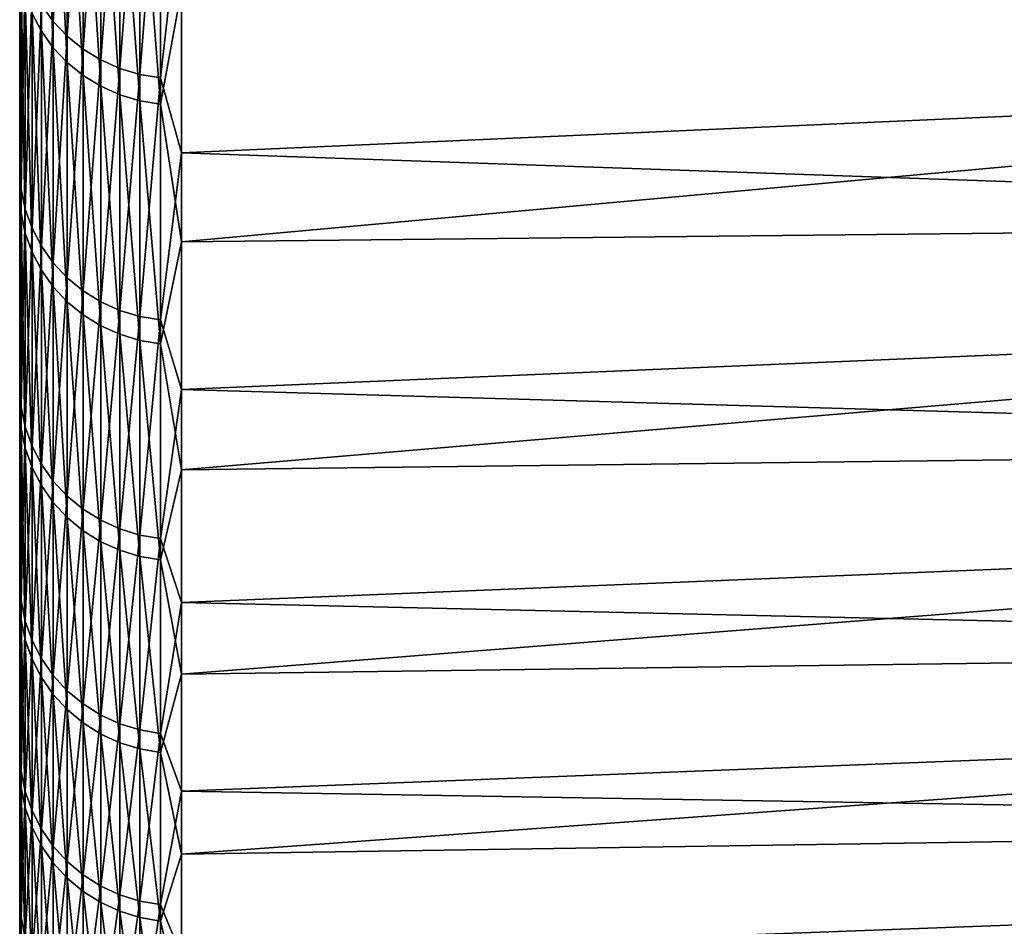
# Model space of a CAD drawing. Header units: metres. Extents: x -2 to 78, y -85 to 85.
# Tile 2 of 256: x -1.5 to 1.62, y -83.41 to -80.53. Entities that reach past the tile are written whole.
import ezdxf

# ---------------------------------------------------------------- set-up
doc = ezdxf.new("R2010")
doc.units = ezdxf.units.M
doc.layers.add('solid_20004802', color=7, linetype='CONTINUOUS')

msp = doc.modelspace()

# ---------------------------------------------------------------- linework, layer by layer
at = {"layer": 'solid_20004802'}
for points in [[(-1.5, 83.258568, 6), (-1.5, -84.275047, 6.163754), (-1.5, 84.064049, 8.574336)], [(-1.5, -84.047867, 8.731274), (-1.5, 83.762627, 11.13998), (-1.5, 84.064049, 8.574336)], [(-1.5, -84.275047, 6.163754), (-1.5, -84.047867, 8.731274), (-1.5, 84.064049, 8.574336)], [(-1.5, 84.063683, -8.577851), (-1.5, -84.233299, -6.710284), (-1.5, 83.258568, -6)], [(-1.5, 84.063683, -8.577851), (-1.5, -83.989441, -9.276398), (-1.5, -84.233299, -6.710284)], [(-1.5, 84.063683, -8.577851), (-1.5, 83.761658, -11.147238), (-1.5, -83.989441, -9.276398)], [(-1.5, -83.7425, 11.290233), (-1.5, 83.382469, 13.698088), (-1.5, 83.762627, 11.13998)], [(-1.5, -84.047867, 8.731274), (-1.5, -83.7425, 11.290233), (-1.5, 83.762627, 11.13998)], [(-1.5, 83.761658, -11.147238), (-1.5, -83.667503, -11.833186), (-1.5, -83.989441, -9.276398)], [(-1.5, 83.761658, -11.147238), (-1.5, 83.380692, -13.708941), (-1.5, -83.667503, -11.833186)], [(-1.5, -84.485718, -1.562456), (-1.5, 83.465836, -1.201142), (-1.5, 83.396744, -3.601473)], [(-1.5, -84.494072, 1.014369), (-1.5, 83.465836, 1.201142), (-1.5, 83.465836, -1.201142)], [(-1.5, -84.485718, -1.562456), (-1.5, -84.494072, 1.014369), (-1.5, 83.465836, -1.201142)], [(-1.5, -84.42382, 3.591127), (-1.5, 83.396744, 3.601473), (-1.5, 83.465836, 1.201142)], [(-1.5, -84.494072, 1.014369), (-1.5, -84.42382, 3.591127), (-1.5, 83.465836, 1.201142)], [(-1.5, -84.398743, -4.138745), (-1.5, 83.396744, -3.601473), (-1.5, 83.258568, -6)], [(-1.5, -84.275047, 6.163754), (-1.5, 83.258568, 6), (-1.5, 83.396744, 3.601473)], [(-1.5, -84.398743, -4.138745), (-1.5, -84.485718, -1.562456), (-1.5, 83.396744, -3.601473)], [(-1.5, -84.42382, 3.591127), (-1.5, -84.275047, 6.163754), (-1.5, 83.396744, 3.601473)], [(-1.5, -83.359253, 13.838844), (-1.5, 82.924355, 16.242805), (-1.5, 83.382469, 13.698088)], [(-1.5, -83.7425, 11.290233), (-1.5, -83.359253, 13.838844), (-1.5, 83.382469, 13.698088)], [(-1.5, 83.380692, -13.708941), (-1.5, -83.2677, -14.379457), (-1.5, -83.667503, -11.833186)], [(-1.5, 83.380692, -13.708941), (-1.5, 82.92157, -16.257021), (-1.5, -83.2677, -14.379457)], [(-1.5, -84.233299, -6.710284), (-1.5, -84.398743, -4.138745), (-1.5, 83.258568, -6)], [(-1.5, -82.898399, 16.374718), (-1.5, 82.388428, 18.772947), (-1.5, 82.924355, 16.242805)], [(-1.5, -83.359253, 13.838844), (-1.5, -82.898399, 16.374718), (-1.5, 82.924355, 16.242805)], [(-1.5, 82.92157, -16.257021), (-1.5, -82.790443, -16.912085), (-1.5, -83.2677, -14.379457)], [(-1.5, 82.92157, -16.257021), (-1.5, 82.384445, -18.790449), (-1.5, -82.790443, -16.912085)], [(-1.5, -82.360535, 18.894983), (-1.5, 81.775566, 21.284594), (-1.5, 82.388428, 18.772947)], [(-1.5, -82.898399, 16.374718), (-1.5, -82.360535, 18.894983), (-1.5, 82.388428, 18.772947)], [(-1.5, 82.384445, -18.790449), (-1.5, -82.236214, -19.428957), (-1.5, -82.790443, -16.912085)], [(-1.5, 82.384445, -18.790449), (-1.5, 81.770096, -21.305588), (-1.5, -82.236214, -19.428957)], [(-1.5, -81.745895, 21.398249), (-1.5, 81.085915, 23.777138), (-1.5, 81.775566, 21.284594)], [(-1.5, -82.360535, 18.894983), (-1.5, -81.745895, 21.398249), (-1.5, 81.775566, 21.284594)], [(-1.5, 81.770096, -21.305588), (-1.5, -81.60537, -21.928061), (-1.5, -82.236214, -19.428957)], [(-1.5, 81.770096, -21.305588), (-1.5, 81.078903, -23.801054), (-1.5, -81.60537, -21.928061)], [(-1.5, -81.055412, 23.880901), (-1.5, 80.320518, 26.246721), (-1.5, 81.085915, 23.777138)], [(-1.5, -81.745895, 21.398249), (-1.5, -81.055412, 23.880901), (-1.5, 81.085915, 23.777138)], [(-1.5, 81.078903, -23.801054), (-1.5, -80.898781, -24.406256), (-1.5, -81.60537, -21.928061)], [(-1.5, 81.078903, -23.801054), (-1.5, 80.311546, -26.27416), (-1.5, -80.898781, -24.406256)], [(-1.5, -81.055412, 23.880901), (-1.5, -80.289253, 26.342213), (-1.5, 80.320518, 26.246721)], [(-1.5, 80.311546, -26.27416), (-1.5, -80.116699, -26.862438), (-1.5, -80.898781, -24.406256)], [(-1.460884, -79.680161, -28.708065), (-1.431051, -79.736137, -28.728233), (-1.431051, -80.567436, -26.306854)], [(-1.460884, -80.51088, -26.288385), (-1.460884, -79.680161, -28.708065), (-1.431051, -80.567436, -26.306854)], [(-1.431051, -80.484207, 26.560389), (-1.393579, -80.536446, 26.577627), (-1.393579, -79.696983, 28.997946)], [(-1.393579, -79.696983, 28.997946), (-1.393579, -80.536446, 26.577627), (-1.349133, -79.743538, 29.014887)], [(-1.431051, -79.736137, -28.728233), (-1.393579, -79.787888, -28.746878), (-1.393579, -80.619728, -26.323927)], [(-1.431051, -80.567436, -26.306854), (-1.431051, -79.736137, -28.728233), (-1.393579, -80.619728, -26.323927)], [(-1.393579, -80.536446, 26.577627), (-1.349133, -80.583496, 26.593153), (-1.349133, -79.743538, 29.014887)], [(-1.349133, -79.743538, 29.014887), (-1.349133, -80.583496, 26.593153), (-1.298501, -79.784134, 29.029657)], [(-1.393579, -79.787888, -28.746878), (-1.349133, -79.834496, -28.763672), (-1.349133, -80.666824, -26.339306)], [(-1.393579, -80.619728, -26.323927), (-1.393579, -79.787888, -28.746878), (-1.349133, -80.666824, -26.339306)], [(-1.349133, -80.583496, 26.593153), (-1.298501, -80.624519, 26.606691), (-1.298501, -79.784134, 29.029657)], [(-1.298501, -79.784134, 29.029657), (-1.298501, -80.624519, 26.606691), (-1.242579, -79.818054, 29.041998)], [(-1.349133, -79.834496, -28.763672), (-1.298501, -79.875137, -28.778315), (-1.298501, -80.707893, -26.352715)], [(-1.349133, -80.666824, -26.339306), (-1.349133, -79.834496, -28.763672), (-1.298501, -80.707893, -26.352715)], [(-1.298501, -80.624519, 26.606691), (-1.242579, -80.658798, 26.618002), (-1.242579, -79.818054, 29.041998)], [(-1.242579, -79.818054, 29.041998), (-1.242579, -80.658798, 26.618002), (-1.182359, -79.844688, 29.051691)], [(-1.242579, -80.658798, 26.618002), (-1.182359, -80.685715, 26.626886), (-1.182359, -79.844688, 29.051691)], [(-1.182359, -79.844688, 29.051691), (-1.182359, -80.685715, 26.626886), (-1.118908, -79.863579, 29.058561)], [(-1.182359, -80.685715, 26.626886), (-1.118908, -80.704796, 26.633183), (-1.118908, -79.863579, 29.058561)], [(-1.118908, -79.863579, 29.058561), (-1.118908, -80.704796, 26.633183), (-1.053349, -79.874374, 29.06249)], [(-1.298501, -79.875137, -28.778315), (-1.242579, -79.909096, -28.79055), (-1.242579, -80.742203, -26.363918)], [(-1.298501, -80.707893, -26.352715), (-1.298501, -79.875137, -28.778315), (-1.242579, -80.742203, -26.363918)], [(-1.118908, -80.704796, 26.633183), (-1.053349, -80.715706, 26.636784), (-1.053349, -79.874374, 29.06249)], [(-0.986912, -80.127594, 28.36492), (-1.053349, -79.874374, 29.06249), (-1.053349, -80.715706, 26.636784)], [(-1.242579, -79.909096, -28.79055), (-1.182359, -79.93576, -28.800158), (-1.182359, -80.76915, -26.372717)], [(-1.242579, -80.742203, -26.363918), (-1.242579, -79.909096, -28.79055), (-1.182359, -80.76915, -26.372717)], [(-1.182359, -79.93576, -28.800158), (-1.118908, -79.954666, -28.806969), (-1.118908, -80.788254, -26.378954)], [(-1.182359, -80.76915, -26.372717), (-1.182359, -79.93576, -28.800158), (-1.118908, -80.788254, -26.378954)], [(-1.118908, -79.954666, -28.806969), (-1.053349, -79.965477, -28.810863), (-1.053349, -80.799171, -26.382521)], [(-1.118908, -80.788254, -26.378954), (-1.118908, -79.954666, -28.806969), (-1.053349, -80.799171, -26.382521)], [(-0.986912, -80.436768, -27.475933), (-1.053349, -80.799171, -26.382521), (-1.053349, -79.965477, -28.810863)], [(-1.495667, -80.389023, -26.248598), (-1.5, -80.898781, -24.406256), (-1.5, -80.116699, -26.862438)], [(-0.986912, -80.953423, 25.914143), (-0.986912, -80.127594, 28.36492), (-1.053349, -80.715706, 26.636784)], [(8.740137, -80.522987, 26.416149), (-0.986912, -80.127594, 28.36492), (-0.986912, -80.953423, 25.914143)], [(-1.495667, -81.069771, 24.063997), (-1.5, -80.289253, 26.342213), (-1.5, -81.055412, 23.880901)], [(-1.495667, -80.305984, 26.501572), (-1.5, -80.289253, 26.342213), (-1.495667, -81.069771, 24.063997)], [(-1.495667, -80.305984, 26.501572), (-1.495667, -81.069771, 24.063997), (-1.482551, -80.36795, 26.52202)], [(-1.495667, -81.069771, 24.063997), (-1.482551, -81.132332, 24.082565), (-1.482551, -80.36795, 26.52202)], [(-1.482551, -80.36795, 26.52202), (-1.482551, -81.132332, 24.082565), (-1.460884, -80.427711, 26.541742)], [(8.740137, -80.348778, -26.941372), (-0.986912, -81.235405, -25.016163), (-0.986912, -80.436768, -27.475933)], [(8.740137, -80.348778, -26.941372), (8.740137, -81.133018, -24.478512), (-0.986912, -81.235405, -25.016163)], [(-1.495667, -81.145134, -23.808632), (-1.5, -80.898781, -24.406256), (-1.495667, -80.389023, -26.248598)], [(-1.495667, -80.389023, -26.248598), (-1.482551, -80.45105, -26.268852), (-1.482551, -81.207748, -23.827003)], [(-1.495667, -81.145134, -23.808632), (-1.495667, -80.389023, -26.248598), (-1.482551, -81.207748, -23.827003)], [(-1.482551, -81.132332, 24.082565), (-1.460884, -81.192657, 24.100473), (-1.460884, -80.427711, 26.541742)], [(-1.460884, -80.427711, 26.541742), (-1.460884, -81.192657, 24.100473), (-1.431051, -80.484207, 26.560389)], [(-1.482551, -80.45105, -26.268852), (-1.460884, -80.51088, -26.288385), (-1.460884, -81.268135, -23.844721)], [(-1.482551, -81.207748, -23.827003), (-1.482551, -80.45105, -26.268852), (-1.460884, -81.268135, -23.844721)], [(-0.986912, -80.436768, -27.475933), (-0.986912, -81.235405, -25.016163), (-1.053349, -80.799171, -26.382521)], [(-1.460884, -81.192657, 24.100473), (-1.431051, -81.249695, 24.117405), (-1.431051, -80.484207, 26.560389)], [(-1.431051, -80.484207, 26.560389), (-1.431051, -81.249695, 24.117405), (-1.393579, -80.536446, 26.577627)], [(-1.460884, -80.51088, -26.288385), (-1.431051, -80.567436, -26.306854), (-1.431051, -81.325226, -23.861471)], [(-1.460884, -81.268135, -23.844721), (-1.460884, -80.51088, -26.288385), (-1.431051, -81.325226, -23.861471)], [(8.740137, -81.291122, 23.948221), (8.740137, -80.522987, 26.416149), (-0.986912, -80.953423, 25.914143)], [(-1.431051, -81.249695, 24.117405), (-1.393579, -81.302429, 24.133057), (-1.393579, -80.536446, 26.577627)], [(-1.393579, -80.536446, 26.577627), (-1.393579, -81.302429, 24.133057), (-1.349133, -80.583496, 26.593153)], [(-1.431051, -80.567436, -26.306854), (-1.393579, -80.619728, -26.323927), (-1.393579, -81.378006, -23.876959)], [(-1.431051, -81.325226, -23.861471), (-1.431051, -80.567436, -26.306854), (-1.393579, -81.378006, -23.876959)], [(-1.393579, -81.302429, 24.133057), (-1.349133, -81.349922, 24.147156), (-1.349133, -80.583496, 26.593153)], [(-1.349133, -80.583496, 26.593153), (-1.349133, -81.349922, 24.147156), (-1.298501, -80.624519, 26.606691)], [(-1.393579, -80.619728, -26.323927), (-1.349133, -80.666824, -26.339306), (-1.349133, -81.425552, -23.890907)], [(-1.393579, -81.378006, -23.876959), (-1.393579, -80.619728, -26.323927), (-1.349133, -81.425552, -23.890907)], [(-1.349133, -81.349922, 24.147156), (-1.298501, -81.391342, 24.159449), (-1.298501, -80.624519, 26.606691)], [(-1.298501, -80.624519, 26.606691), (-1.298501, -81.391342, 24.159449), (-1.242579, -80.658798, 26.618002)], [(-1.349133, -80.666824, -26.339306), (-1.298501, -80.707893, -26.352715), (-1.298501, -81.467003, -23.90307)], [(-1.349133, -81.425552, -23.890907), (-1.349133, -80.666824, -26.339306), (-1.298501, -81.467003, -23.90307)], [(-1.298501, -81.391342, 24.159449), (-1.242579, -81.425941, 24.16972), (-1.242579, -80.658798, 26.618002)], [(-1.242579, -80.658798, 26.618002), (-1.242579, -81.425941, 24.16972), (-1.182359, -80.685715, 26.626886)], [(-1.298501, -80.707893, -26.352715), (-1.242579, -80.742203, -26.363918), (-1.242579, -81.501633, -23.913231)], [(-1.298501, -81.467003, -23.90307), (-1.298501, -80.707893, -26.352715), (-1.242579, -81.501633, -23.913231)], [(-1.242579, -81.425941, 24.16972), (-1.182359, -81.453117, 24.177786), (-1.182359, -80.685715, 26.626886)], [(-1.182359, -80.685715, 26.626886), (-1.182359, -81.453117, 24.177786), (-1.118908, -80.704796, 26.633183)], [(-1.182359, -81.453117, 24.177786), (-1.118908, -81.472382, 24.183504), (-1.118908, -80.704796, 26.633183)], [(-1.118908, -80.704796, 26.633183), (-1.118908, -81.472382, 24.183504), (-1.053349, -80.715706, 26.636784)], [(-1.242579, -80.742203, -26.363918), (-1.182359, -80.76915, -26.372717), (-1.182359, -81.528831, -23.921211)], [(-1.242579, -81.501633, -23.913231), (-1.242579, -80.742203, -26.363918), (-1.182359, -81.528831, -23.921211)], [(-1.118908, -81.472382, 24.183504), (-1.053349, -81.483398, 24.186773), (-1.053349, -80.715706, 26.636784)], [(-0.986912, -80.953423, 25.914143), (-1.053349, -80.715706, 26.636784), (-1.053349, -81.483398, 24.186773)], [(-1.182359, -80.76915, -26.372717), (-1.118908, -80.788254, -26.378954), (-1.118908, -81.548119, -23.92687)], [(-1.182359, -81.528831, -23.921211), (-1.182359, -80.76915, -26.372717), (-1.118908, -81.548119, -23.92687)], [(-1.118908, -80.788254, -26.378954), (-1.053349, -80.799171, -26.382521), (-1.053349, -81.559143, -23.930105)], [(-1.118908, -81.548119, -23.92687), (-1.118908, -80.788254, -26.378954), (-1.053349, -81.559143, -23.930105)], [(-0.986912, -81.235405, -25.016163), (-1.053349, -81.559143, -23.930105), (-1.053349, -80.799171, -26.382521)], [(-1.495667, -81.145134, -23.808632), (-1.5, -81.60537, -21.928061), (-1.5, -80.898781, -24.406256)], [(-0.986912, -81.704315, 23.439377), (-0.986912, -80.953423, 25.914143), (-1.053349, -81.483398, 24.186773)], [(8.740137, -81.291122, 23.948221), (-0.986912, -80.953423, 25.914143), (-0.986912, -81.704315, 23.439377)], [(-1.495667, -81.75959, 21.604465), (-1.5, -81.055412, 23.880901), (-1.5, -81.745895, 21.398249)], [(-1.495667, -81.069771, 24.063997), (-1.5, -81.055412, 23.880901), (-1.495667, -81.75959, 21.604465)], [(-1.495667, -81.069771, 24.063997), (-1.495667, -81.75959, 21.604465), (-1.482551, -81.132332, 24.082565)], [(-1.495667, -81.827209, -21.346941), (-1.5, -81.60537, -21.928061), (-1.495667, -81.145134, -23.808632)], [(-1.495667, -81.75959, 21.604465), (-1.482551, -81.822678, 21.621138), (-1.482551, -81.132332, 24.082565)], [(-1.495667, -81.145134, -23.808632), (-1.482551, -81.207748, -23.827003), (-1.482551, -81.89035, -21.363413)], [(-1.495667, -81.827209, -21.346941), (-1.495667, -81.145134, -23.808632), (-1.482551, -81.89035, -21.363413)], [(-1.482551, -81.132332, 24.082565), (-1.482551, -81.822678, 21.621138), (-1.460884, -81.192657, 24.100473)], [(8.740137, -81.133018, -24.478512), (-0.986912, -81.958855, -22.533234), (-0.986912, -81.235405, -25.016163)], [(8.740137, -81.133018, -24.478512), (8.740137, -81.841782, -21.99288), (-0.986912, -81.958855, -22.533234)], [(-1.482551, -81.822678, 21.621138), (-1.460884, -81.883522, 21.637215), (-1.460884, -81.192657, 24.100473)], [(-1.482551, -81.207748, -23.827003), (-1.460884, -81.268135, -23.844721), (-1.460884, -81.951241, -21.379299)], [(-1.482551, -81.89035, -21.363413), (-1.482551, -81.207748, -23.827003), (-1.460884, -81.951241, -21.379299)], [(-1.460884, -81.192657, 24.100473), (-1.460884, -81.883522, 21.637215), (-1.431051, -81.249695, 24.117405)], [(-0.986912, -81.235405, -25.016163), (-0.986912, -81.958855, -22.533234), (-1.053349, -81.559143, -23.930105)], [(-1.460884, -81.883522, 21.637215), (-1.431051, -81.941048, 21.652414), (-1.431051, -81.249695, 24.117405)], [(-1.460884, -81.268135, -23.844721), (-1.431051, -81.325226, -23.861471), (-1.431051, -82.008812, -21.394318)], [(-1.460884, -81.951241, -21.379299), (-1.460884, -81.268135, -23.844721), (-1.431051, -82.008812, -21.394318)], [(-1.431051, -81.249695, 24.117405), (-1.431051, -81.941048, 21.652414), (-1.393579, -81.302429, 24.133057)], [(-1.431051, -81.941048, 21.652414), (-1.393579, -81.994232, 21.666468), (-1.393579, -81.302429, 24.133057)], [(-1.393579, -81.302429, 24.133057), (-1.393579, -81.994232, 21.666468), (-1.349133, -81.349922, 24.147156)], [(8.740137, -81.983643, 21.458014), (8.740137, -81.291122, 23.948221), (-0.986912, -81.704315, 23.439377)], [(-1.431051, -81.325226, -23.861471), (-1.393579, -81.378006, -23.876959), (-1.393579, -82.062042, -21.408203)], [(-1.431051, -82.008812, -21.394318), (-1.431051, -81.325226, -23.861471), (-1.393579, -82.062042, -21.408203)], [(-1.393579, -81.994232, 21.666468), (-1.349133, -82.04213, 21.679125), (-1.349133, -81.349922, 24.147156)], [(-1.349133, -81.349922, 24.147156), (-1.349133, -82.04213, 21.679125), (-1.298501, -81.391342, 24.159449)], [(-1.393579, -81.378006, -23.876959), (-1.349133, -81.425552, -23.890907), (-1.349133, -82.109978, -21.42071)], [(-1.393579, -82.062042, -21.408203), (-1.393579, -81.378006, -23.876959), (-1.349133, -82.109978, -21.42071)], [(-1.349133, -82.04213, 21.679125), (-1.298501, -82.0839, 21.690161), (-1.298501, -81.391342, 24.159449)], [(-1.298501, -81.391342, 24.159449), (-1.298501, -82.0839, 21.690161), (-1.242579, -81.425941, 24.16972)], [(-1.349133, -81.425552, -23.890907), (-1.298501, -81.467003, -23.90307), (-1.298501, -82.151779, -21.431614)], [(-1.349133, -82.109978, -21.42071), (-1.349133, -81.425552, -23.890907), (-1.298501, -82.151779, -21.431614)], [(-1.298501, -82.0839, 21.690161), (-1.242579, -82.11879, 21.699383), (-1.242579, -81.425941, 24.16972)], [(-1.242579, -81.425941, 24.16972), (-1.242579, -82.11879, 21.699383), (-1.182359, -81.453117, 24.177786)], [(-1.242579, -82.11879, 21.699383), (-1.182359, -82.146194, 21.706625), (-1.182359, -81.453117, 24.177786)], [(-1.182359, -81.453117, 24.177786), (-1.182359, -82.146194, 21.706625), (-1.118908, -81.472382, 24.183504)], [(-1.298501, -81.467003, -23.90307), (-1.242579, -81.501633, -23.913231), (-1.242579, -82.186707, -21.440725)], [(-1.298501, -82.151779, -21.431614), (-1.298501, -81.467003, -23.90307), (-1.242579, -82.186707, -21.440725)], [(-1.182359, -82.146194, 21.706625), (-1.118908, -82.165627, 21.711758), (-1.118908, -81.472382, 24.183504)], [(-1.118908, -81.472382, 24.183504), (-1.118908, -82.165627, 21.711758), (-1.053349, -81.483398, 24.186773)], [(-1.118908, -82.165627, 21.711758), (-1.053349, -82.176735, 21.714693), (-1.053349, -81.483398, 24.186773)], [(-0.986912, -81.704315, 23.439377), (-1.053349, -81.483398, 24.186773), (-1.053349, -82.176735, 21.714693)], [(-1.242579, -81.501633, -23.913231), (-1.182359, -81.528831, -23.921211), (-1.182359, -82.214134, -21.447882)], [(-1.242579, -82.186707, -21.440725), (-1.242579, -81.501633, -23.913231), (-1.182359, -82.214134, -21.447882)], [(-1.182359, -81.528831, -23.921211), (-1.118908, -81.548119, -23.92687), (-1.118908, -82.233582, -21.452953)], [(-1.182359, -82.214134, -21.447882), (-1.182359, -81.528831, -23.921211), (-1.118908, -82.233582, -21.452953)], [(-1.118908, -81.548119, -23.92687), (-1.053349, -81.559143, -23.930105), (-1.053349, -82.244698, -21.455854)], [(-1.118908, -82.233582, -21.452953), (-1.118908, -81.548119, -23.92687), (-1.053349, -82.244698, -21.455854)], [(-0.986912, -81.958855, -22.533234), (-1.053349, -82.244698, -21.455854), (-1.053349, -81.559143, -23.930105)], [(-1.495667, -81.827209, -21.346941), (-1.5, -82.236214, -19.428957), (-1.5, -81.60537, -21.928061)], [(-0.986912, -82.379578, 20.942911), (-0.986912, -81.704315, 23.439377), (-1.053349, -82.176735, 21.714693)], [(8.740137, -81.983643, 21.458014), (-0.986912, -81.704315, 23.439377), (-0.986912, -82.379578, 20.942911)], [(-1.495667, -82.374817, 19.125223), (-1.5, -81.745895, 21.398249), (-1.5, -82.360535, 18.894983)], [(-1.495667, -81.75959, 21.604465), (-1.5, -81.745895, 21.398249), (-1.495667, -82.374817, 19.125223)], [(-1.495667, -81.75959, 21.604465), (-1.495667, -82.374817, 19.125223), (-1.482551, -81.822678, 21.621138)], [(-1.495667, -82.434624, -18.865772), (-1.5, -82.236214, -19.428957), (-1.495667, -81.827209, -21.346941)], [(-1.495667, -82.374817, 19.125223), (-1.482551, -82.438377, 19.13998), (-1.482551, -81.822678, 21.621138)], [(-1.495667, -81.827209, -21.346941), (-1.482551, -81.89035, -21.363413), (-1.482551, -82.49823, -18.880329)], [(-1.495667, -82.434624, -18.865772), (-1.495667, -81.827209, -21.346941), (-1.482551, -82.49823, -18.880329)], [(-1.482551, -81.822678, 21.621138), (-1.482551, -82.438377, 19.13998), (-1.460884, -81.883522, 21.637215)], [(8.740137, -81.841782, -21.99288), (-0.986912, -82.606422, -20.029446), (-0.986912, -81.958855, -22.533234)], [(8.740137, -81.841782, -21.99288), (8.740137, -82.474411, -19.48679), (-0.986912, -82.606422, -20.029446)], [(-1.482551, -82.438377, 19.13998), (-1.460884, -82.49968, 19.154213), (-1.460884, -81.883522, 21.637215)], [(-1.482551, -81.89035, -21.363413), (-1.460884, -81.951241, -21.379299), (-1.460884, -82.559578, -18.894369)], [(-1.482551, -82.49823, -18.880329), (-1.482551, -81.89035, -21.363413), (-1.460884, -82.559578, -18.894369)], [(-1.460884, -81.883522, 21.637215), (-1.460884, -82.49968, 19.154213), (-1.431051, -81.941048, 21.652414)], [(-1.460884, -82.49968, 19.154213), (-1.431051, -82.557632, 19.167669), (-1.431051, -81.941048, 21.652414)], [(-1.460884, -81.951241, -21.379299), (-1.431051, -82.008812, -21.394318), (-1.431051, -82.617577, -18.907642)], [(-1.460884, -82.559578, -18.894369), (-1.460884, -81.951241, -21.379299), (-1.431051, -82.617577, -18.907642)], [(-1.431051, -81.941048, 21.652414), (-1.431051, -82.557632, 19.167669), (-1.393579, -81.994232, 21.666468)], [(-0.986912, -81.958855, -22.533234), (-0.986912, -82.606422, -20.029446), (-1.053349, -82.244698, -21.455854)], [(-1.431051, -82.557632, 19.167669), (-1.393579, -82.611214, 19.180109), (-1.393579, -81.994232, 21.666468)], [(-1.393579, -81.994232, 21.666468), (-1.393579, -82.611214, 19.180109), (-1.349133, -82.04213, 21.679125)], [(8.740137, -82.599899, 18.947847), (8.740137, -81.983643, 21.458014), (-0.986912, -82.379578, 20.942911)], [(-1.431051, -82.008812, -21.394318), (-1.393579, -82.062042, -21.408203), (-1.393579, -82.671196, -18.919914)], [(-1.431051, -82.617577, -18.907642), (-1.431051, -82.008812, -21.394318), (-1.393579, -82.671196, -18.919914)], [(-1.393579, -82.611214, 19.180109), (-1.349133, -82.659477, 19.191313), (-1.349133, -82.04213, 21.679125)], [(-1.349133, -82.04213, 21.679125), (-1.349133, -82.659477, 19.191313), (-1.298501, -82.0839, 21.690161)], [(-1.393579, -82.062042, -21.408203), (-1.349133, -82.109978, -21.42071), (-1.349133, -82.71949, -18.930967)], [(-1.393579, -82.671196, -18.919914), (-1.393579, -82.062042, -21.408203), (-1.349133, -82.71949, -18.930967)], [(-1.349133, -82.659477, 19.191313), (-1.298501, -82.701561, 19.201084), (-1.298501, -82.0839, 21.690161)], [(-1.298501, -82.0839, 21.690161), (-1.298501, -82.701561, 19.201084), (-1.242579, -82.11879, 21.699383)], [(-1.349133, -82.109978, -21.42071), (-1.298501, -82.151779, -21.431614), (-1.298501, -82.761604, -18.940605)], [(-1.349133, -82.71949, -18.930967), (-1.349133, -82.109978, -21.42071), (-1.298501, -82.761604, -18.940605)], [(-1.298501, -82.701561, 19.201084), (-1.242579, -82.736717, 19.209248), (-1.242579, -82.11879, 21.699383)], [(-1.242579, -82.11879, 21.699383), (-1.242579, -82.736717, 19.209248), (-1.182359, -82.146194, 21.706625)], [(-1.298501, -82.151779, -21.431614), (-1.242579, -82.186707, -21.440725), (-1.242579, -82.796783, -18.948656)], [(-1.298501, -82.761604, -18.940605), (-1.298501, -82.151779, -21.431614), (-1.242579, -82.796783, -18.948656)], [(-1.242579, -82.736717, 19.209248), (-1.182359, -82.764328, 19.215658), (-1.182359, -82.146194, 21.706625)], [(-1.182359, -82.146194, 21.706625), (-1.182359, -82.764328, 19.215658), (-1.118908, -82.165627, 21.711758)], [(-1.182359, -82.764328, 19.215658), (-1.118908, -82.783905, 19.220201), (-1.118908, -82.165627, 21.711758)], [(-1.118908, -82.165627, 21.711758), (-1.118908, -82.783905, 19.220201), (-1.053349, -82.176735, 21.714693)], [(-1.118908, -82.783905, 19.220201), (-1.053349, -82.795097, 19.222801), (-1.053349, -82.176735, 21.714693)], [(-0.986912, -82.379578, 20.942911), (-1.053349, -82.176735, 21.714693), (-1.053349, -82.795097, 19.222801)], [(-1.242579, -82.186707, -21.440725), (-1.182359, -82.214134, -21.447882), (-1.182359, -82.824417, -18.954981)], [(-1.242579, -82.796783, -18.948656), (-1.242579, -82.186707, -21.440725), (-1.182359, -82.824417, -18.954981)], [(-1.182359, -82.214134, -21.447882), (-1.118908, -82.233582, -21.452953), (-1.118908, -82.844009, -18.959463)], [(-1.182359, -82.824417, -18.954981), (-1.182359, -82.214134, -21.447882), (-1.118908, -82.844009, -18.959463)], [(-1.495667, -82.434624, -18.865772), (-1.5, -82.790443, -16.912085), (-1.5, -82.236214, -19.428957)], [(-1.118908, -82.233582, -21.452953), (-1.053349, -82.244698, -21.455854), (-1.053349, -82.855209, -18.962027)], [(-1.118908, -82.844009, -18.959463), (-1.118908, -82.233582, -21.452953), (-1.053349, -82.855209, -18.962027)], [(-0.986912, -82.606422, -20.029446), (-1.053349, -82.855209, -18.962027), (-1.053349, -82.244698, -21.455854)], [(-1.495667, -82.914871, 16.628529), (-1.5, -82.360535, 18.894983), (-1.5, -82.898399, 16.374718)], [(-1.495667, -82.374817, 19.125223), (-1.5, -82.360535, 18.894983), (-1.495667, -82.914871, 16.628529)], [(-1.495667, -82.374817, 19.125223), (-1.495667, -82.914871, 16.628529), (-1.482551, -82.438377, 19.13998)], [(-0.986912, -82.978569, 18.427061), (-0.986912, -82.379578, 20.942911), (-1.053349, -82.795097, 19.222801)], [(8.740137, -82.599899, 18.947847), (-0.986912, -82.379578, 20.942911), (-0.986912, -82.978569, 18.427061)], [(-1.495667, -82.96682, -16.36739), (-1.5, -82.790443, -16.912085), (-1.495667, -82.434624, -18.865772)], [(-1.495667, -82.434624, -18.865772), (-1.482551, -82.49823, -18.880329), (-1.482551, -83.030838, -16.38002)], [(-1.495667, -82.96682, -16.36739), (-1.495667, -82.434624, -18.865772), (-1.482551, -83.030838, -16.38002)], [(-1.495667, -82.914871, 16.628529), (-1.482551, -82.978851, 16.641359), (-1.482551, -82.438377, 19.13998)], [(-1.482551, -82.438377, 19.13998), (-1.482551, -82.978851, 16.641359), (-1.460884, -82.49968, 19.154213)], [(8.740137, -82.474411, -19.48679), (-0.986912, -83.177528, -17.507114), (-0.986912, -82.606422, -20.029446)], [(8.740137, -82.474411, -19.48679), (8.740137, -83.030327, -16.962572), (-0.986912, -83.177528, -17.507114)], [(-1.482551, -82.49823, -18.880329), (-1.460884, -82.559578, -18.894369), (-1.460884, -83.092575, -16.3922)], [(-1.482551, -83.030838, -16.38002), (-1.482551, -82.49823, -18.880329), (-1.460884, -83.092575, -16.3922)], [(-1.482551, -82.978851, 16.641359), (-1.460884, -83.040558, 16.653734), (-1.460884, -82.49968, 19.154213)], [(-1.460884, -82.49968, 19.154213), (-1.460884, -83.040558, 16.653734), (-1.431051, -82.557632, 19.167669)], [(-1.460884, -83.040558, 16.653734), (-1.431051, -83.098892, 16.665434), (-1.431051, -82.557632, 19.167669)], [(-1.431051, -82.557632, 19.167669), (-1.431051, -83.098892, 16.665434), (-1.393579, -82.611214, 19.180109)], [(-1.460884, -82.559578, -18.894369), (-1.431051, -82.617577, -18.907642), (-1.431051, -83.150948, -16.403715)], [(-1.460884, -83.092575, -16.3922), (-1.460884, -82.559578, -18.894369), (-1.431051, -83.150948, -16.403715)], [(-1.431051, -83.098892, 16.665434), (-1.393579, -83.152824, 16.67625), (-1.393579, -82.611214, 19.180109)], [(-1.431051, -82.617577, -18.907642), (-1.393579, -82.671196, -18.919914), (-1.393579, -83.204918, -16.414362)], [(-1.431051, -83.150948, -16.403715), (-1.431051, -82.617577, -18.907642), (-1.393579, -83.204918, -16.414362)], [(-1.393579, -82.611214, 19.180109), (-1.393579, -83.152824, 16.67625), (-1.349133, -82.659477, 19.191313)], [(-0.986912, -82.606422, -20.029446), (-0.986912, -83.177528, -17.507114), (-1.053349, -82.855209, -18.962027)], [(8.740137, -83.139313, 16.420053), (8.740137, -82.599899, 18.947847), (-0.986912, -82.978569, 18.427061)], [(-1.393579, -83.152824, 16.67625), (-1.349133, -83.201401, 16.685991), (-1.349133, -82.659477, 19.191313)], [(-1.393579, -82.671196, -18.919914), (-1.349133, -82.71949, -18.930967), (-1.349133, -83.253525, -16.423952)], [(-1.393579, -83.204918, -16.414362), (-1.393579, -82.671196, -18.919914), (-1.349133, -83.253525, -16.423952)], [(-1.349133, -82.659477, 19.191313), (-1.349133, -83.201401, 16.685991), (-1.298501, -82.701561, 19.201084)], [(-1.349133, -83.201401, 16.685991), (-1.298501, -83.243759, 16.694487), (-1.298501, -82.701561, 19.201084)], [(-1.298501, -82.701561, 19.201084), (-1.298501, -83.243759, 16.694487), (-1.242579, -82.736717, 19.209248)], [(-1.349133, -82.71949, -18.930967), (-1.298501, -82.761604, -18.940605), (-1.298501, -83.295906, -16.432312)], [(-1.349133, -83.253525, -16.423952), (-1.349133, -82.71949, -18.930967), (-1.298501, -83.295906, -16.432312)], [(-1.298501, -83.243759, 16.694487), (-1.242579, -83.279144, 16.701584), (-1.242579, -82.736717, 19.209248)], [(-1.242579, -82.736717, 19.209248), (-1.242579, -83.279144, 16.701584), (-1.182359, -82.764328, 19.215658)], [(-1.298501, -82.761604, -18.940605), (-1.242579, -82.796783, -18.948656), (-1.242579, -83.331322, -16.439299)], [(-1.298501, -83.295906, -16.432312), (-1.298501, -82.761604, -18.940605), (-1.242579, -83.331322, -16.439299)], [(-1.242579, -83.279144, 16.701584), (-1.182359, -83.306938, 16.707157), (-1.182359, -82.764328, 19.215658)], [(-1.182359, -82.764328, 19.215658), (-1.182359, -83.306938, 16.707157), (-1.118908, -82.783905, 19.220201)], [(-1.495667, -82.96682, -16.36739), (-1.5, -83.2677, -14.379457), (-1.5, -82.790443, -16.912085)], [(-1.242579, -82.796783, -18.948656), (-1.182359, -82.824417, -18.954981), (-1.182359, -83.359131, -16.444784)], [(-1.242579, -83.331322, -16.439299), (-1.242579, -82.796783, -18.948656), (-1.182359, -83.359131, -16.444784)], [(-1.182359, -83.306938, 16.707157), (-1.118908, -83.326645, 16.711109), (-1.118908, -82.783905, 19.220201)], [(-1.118908, -82.783905, 19.220201), (-1.118908, -83.326645, 16.711109), (-1.053349, -82.795097, 19.222801)], [(-1.118908, -83.326645, 16.711109), (-1.053349, -83.337914, 16.713369), (-1.053349, -82.795097, 19.222801)], [(-0.986912, -82.978569, 18.427061), (-1.053349, -82.795097, 19.222801), (-1.053349, -83.337914, 16.713369)], [(-1.182359, -82.824417, -18.954981), (-1.118908, -82.844009, -18.959463), (-1.118908, -83.378845, -16.448673)], [(-1.182359, -83.359131, -16.444784), (-1.182359, -82.824417, -18.954981), (-1.118908, -83.378845, -16.448673)], [(-1.118908, -82.844009, -18.959463), (-1.053349, -82.855209, -18.962027), (-1.053349, -83.390121, -16.450897)], [(-1.118908, -83.378845, -16.448673), (-1.118908, -82.844009, -18.959463), (-1.053349, -83.390121, -16.450897)], [(-0.986912, -83.177528, -17.507114), (-1.053349, -83.390121, -16.450897), (-1.053349, -82.855209, -18.962027)], [(-1.495667, -83.37928, 14.116662), (-1.5, -82.898399, 16.374718), (-1.5, -83.359253, 13.838844)], [(-1.495667, -82.914871, 16.628529), (-1.5, -82.898399, 16.374718), (-1.495667, -83.37928, 14.116662)], [(-1.495667, -82.914871, 16.628529), (-1.495667, -83.37928, 14.116662), (-1.482551, -82.978851, 16.641359)], [(-1.495667, -83.423309, -13.854074), (-1.5, -83.2677, -14.379457), (-1.495667, -82.96682, -16.36739)], [(-1.495667, -82.96682, -16.36739), (-1.482551, -83.030838, -16.38002), (-1.482551, -83.487679, -13.864764)], [(-1.495667, -83.423309, -13.854074), (-1.495667, -82.96682, -16.36739), (-1.482551, -83.487679, -13.864764)], [(-1.495667, -83.37928, 14.116662), (-1.482551, -83.443611, 14.127555), (-1.482551, -82.978851, 16.641359)], [(-1.482551, -82.978851, 16.641359), (-1.482551, -83.443611, 14.127555), (-1.460884, -83.040558, 16.653734)], [(-0.986912, -83.500755, 15.894151), (-0.986912, -82.978569, 18.427061), (-1.053349, -83.337914, 16.713369)], [(8.740137, -83.139313, 16.420053), (-0.986912, -82.978569, 18.427061), (-0.986912, -83.500755, 15.894151)], [(-1.482551, -83.030838, -16.38002), (-1.460884, -83.092575, -16.3922), (-1.460884, -83.549767, -13.875074)], [(-1.482551, -83.487679, -13.864764), (-1.482551, -83.030838, -16.38002), (-1.460884, -83.549767, -13.875074)], [(-1.482551, -83.443611, 14.127555), (-1.460884, -83.505661, 14.138061), (-1.460884, -83.040558, 16.653734)], [(-1.460884, -83.040558, 16.653734), (-1.460884, -83.505661, 14.138061), (-1.431051, -83.098892, 16.665434)], [(8.740137, -83.030327, -16.962572), (-0.986912, -83.671631, -14.968578), (-0.986912, -83.177528, -17.507114)], [(8.740137, -83.030327, -16.962572), (8.740137, -83.509003, -14.422576), (-0.986912, -83.671631, -14.968578)], [(-1.460884, -83.092575, -16.3922), (-1.431051, -83.150948, -16.403715), (-1.431051, -83.608459, -13.884822)], [(-1.460884, -83.549767, -13.875074), (-1.460884, -83.092575, -16.3922), (-1.431051, -83.608459, -13.884822)], [(-1.460884, -83.505661, 14.138061), (-1.431051, -83.564323, 14.147992), (-1.431051, -83.098892, 16.665434)], [(-1.431051, -83.098892, 16.665434), (-1.431051, -83.564323, 14.147992), (-1.393579, -83.152824, 16.67625)], [(-1.431051, -83.150948, -16.403715), (-1.393579, -83.204918, -16.414362), (-1.393579, -83.66272, -13.893833)], [(-1.431051, -83.608459, -13.884822), (-1.431051, -83.150948, -16.403715), (-1.393579, -83.66272, -13.893833)], [(8.740137, -83.601395, 13.876985), (8.740137, -83.139313, 16.420053), (-0.986912, -83.500755, 15.894151)], [(-1.431051, -83.564323, 14.147992), (-1.393579, -83.618561, 14.157175), (-1.393579, -83.152824, 16.67625)], [(-1.393579, -83.152824, 16.67625), (-1.393579, -83.618561, 14.157175), (-1.349133, -83.201401, 16.685991)], [(-0.986912, -83.177528, -17.507114), (-0.986912, -83.671631, -14.968578), (-1.053349, -83.390121, -16.450897)], [(-1.393579, -83.618561, 14.157175), (-1.349133, -83.667412, 14.165445), (-1.349133, -83.201401, 16.685991)], [(-1.393579, -83.204918, -16.414362), (-1.349133, -83.253525, -16.423952), (-1.349133, -83.711594, -13.90195)], [(-1.393579, -83.66272, -13.893833), (-1.393579, -83.204918, -16.414362), (-1.349133, -83.711594, -13.90195)], [(-1.349133, -83.201401, 16.685991), (-1.349133, -83.667412, 14.165445), (-1.298501, -83.243759, 16.694487)], [(-1.349133, -83.667412, 14.165445), (-1.298501, -83.710007, 14.172657), (-1.298501, -83.243759, 16.694487)], [(-1.298501, -83.243759, 16.694487), (-1.298501, -83.710007, 14.172657), (-1.242579, -83.279144, 16.701584)], [(-1.495667, -83.423309, -13.854074), (-1.5, -83.667503, -11.833186), (-1.5, -83.2677, -14.379457)], [(-1.349133, -83.253525, -16.423952), (-1.298501, -83.295906, -16.432312), (-1.298501, -83.754211, -13.909027)], [(-1.349133, -83.711594, -13.90195), (-1.349133, -83.253525, -16.423952), (-1.298501, -83.754211, -13.909027)], [(-1.298501, -83.710007, 14.172657), (-1.242579, -83.74559, 14.178682), (-1.242579, -83.279144, 16.701584)], [(-1.298501, -83.295906, -16.432312), (-1.242579, -83.331322, -16.439299), (-1.242579, -83.789818, -13.914941)], [(-1.298501, -83.754211, -13.909027), (-1.298501, -83.295906, -16.432312), (-1.242579, -83.789818, -13.914941)], [(-1.242579, -83.279144, 16.701584), (-1.242579, -83.74559, 14.178682), (-1.182359, -83.306938, 16.707157)], [(-1.242579, -83.74559, 14.178682), (-1.182359, -83.773544, 14.183414), (-1.182359, -83.306938, 16.707157)], [(-1.182359, -83.306938, 16.707157), (-1.182359, -83.773544, 14.183414), (-1.118908, -83.326645, 16.711109)], [(-1.242579, -83.331322, -16.439299), (-1.182359, -83.359131, -16.444784), (-1.182359, -83.81778, -13.919584)], [(-1.242579, -83.789818, -13.914941), (-1.242579, -83.331322, -16.439299), (-1.182359, -83.81778, -13.919584)], [(-1.182359, -83.773544, 14.183414), (-1.118908, -83.793358, 14.186769), (-1.118908, -83.326645, 16.711109)], [(-1.118908, -83.326645, 16.711109), (-1.118908, -83.793358, 14.186769), (-1.053349, -83.337914, 16.713369)], [(-1.118908, -83.793358, 14.186769), (-1.053349, -83.804688, 14.188686), (-1.053349, -83.337914, 16.713369)], [(-0.986912, -83.500755, 15.894151), (-1.053349, -83.337914, 16.713369), (-1.053349, -83.804688, 14.188686)], [(-1.495667, -83.767601, 11.591915), (-1.5, -83.359253, 13.838844), (-1.5, -83.7425, 11.290233)], [(-1.495667, -83.37928, 14.116662), (-1.5, -83.359253, 13.838844), (-1.495667, -83.767601, 11.591915)], [(-1.182359, -83.359131, -16.444784), (-1.118908, -83.378845, -16.448673), (-1.118908, -83.837608, -13.922876)], [(-1.182359, -83.81778, -13.919584), (-1.182359, -83.359131, -16.444784), (-1.118908, -83.837608, -13.922876)], [(-1.495667, -83.37928, 14.116662), (-1.495667, -83.767601, 11.591915), (-1.482551, -83.443611, 14.127555)], [(-1.118908, -83.378845, -16.448673), (-1.053349, -83.390121, -16.450897), (-1.053349, -83.848938, -13.924759)], [(-1.118908, -83.837608, -13.922876), (-1.118908, -83.378845, -16.448673), (-1.053349, -83.848938, -13.924759)], [(-0.986912, -83.671631, -14.968578), (-1.053349, -83.848938, -13.924759), (-1.053349, -83.390121, -16.450897)]]:
    msp.add_3dface(points, dxfattribs=at)

doc.saveas('drawing.dxf')
